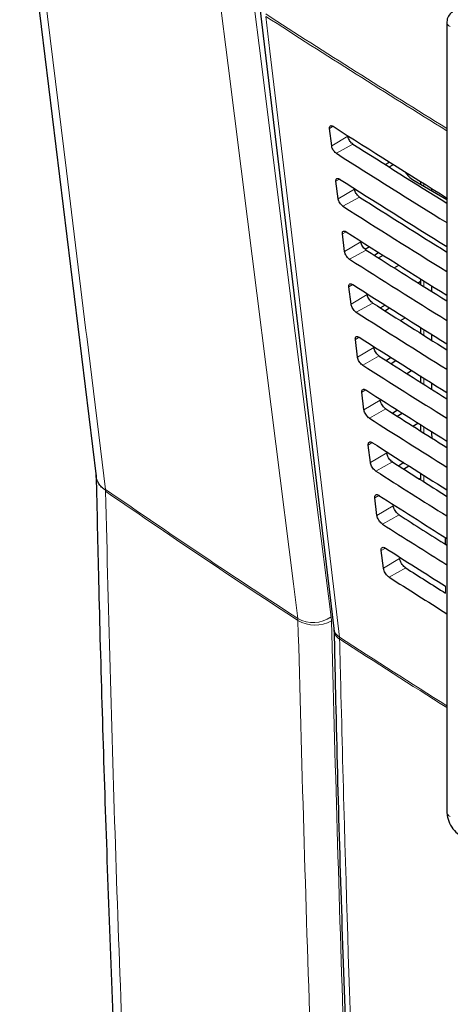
# Paper-space layout 'Blatt2' of a CAD drawing. Header units: millimetres. Extents: x 5 to 418, y 2 to 292.
# Tile 10 of 54: x 91 to 103, y 178 to 206. Entities that reach past the tile are written whole.
import ezdxf

# ---------------------------------------------------------------- set-up
doc = ezdxf.new("R2010")
doc.units = ezdxf.units.MM

psp = doc.layouts.new('Blatt2')

# ---------------------------------------------------------------- linework, layer by layer
at = {"color": 7, "linetype": 'Continuous', "lineweight": 25}
for p, q in [((97.809, 206.803), (99.934, 188.905)), ((103.196, 206.395), (103.196, 183.622)), ((99.875, 202.82), (99.813, 203.327)), ((101.416, 202.285), (101.539, 202.356)), ((101.528, 202.214), (101.652, 202.285)), ((102.034, 202.009), (102.063, 202.027)), ((100.061, 201.298), (99.999, 201.805)), ((102.248, 201.827), (103.196, 201.279)), ((102.433, 201.796), (102.433, 201.72)), ((102.756, 201.594), (102.756, 201.533)), ((100.247, 199.776), (100.185, 200.283)), ((100.841, 199.84), (100.965, 199.917)), ((101.233, 199.747), (101.109, 199.665)), ((101.226, 199.591), (101.354, 199.671)), ((101.677, 199.306), (101.806, 199.386)), ((102.433, 198.992), (102.433, 198.829)), ((100.434, 198.255), (100.372, 198.762)), ((102.433, 198.909), (102.371, 198.868)), ((102.756, 198.79), (102.756, 198.626)), ((101.412, 198.233), (101.284, 198.148)), ((101.406, 198.07), (101.539, 198.153)), ((101.857, 197.784), (101.991, 197.868)), ((102.433, 197.59), (102.433, 197.421)), ((102.756, 197.387), (102.756, 197.218)), ((100.62, 196.733), (100.558, 197.24)), ((101.592, 196.719), (101.458, 196.63)), ((101.587, 196.549), (101.725, 196.635)), ((102.037, 196.263), (102.177, 196.349)), ((102.433, 196.189), (102.433, 196.014)), ((102.756, 195.986), (102.756, 195.81)), ((100.806, 195.211), (100.744, 195.718)), ((101.771, 195.205), (101.633, 195.113)), ((101.767, 195.028), (101.911, 195.117)), ((102.218, 194.742), (102.362, 194.831)), ((102.433, 194.787), (102.433, 194.606)), ((102.756, 194.584), (102.756, 194.538)), ((102.756, 194.538), (102.763, 194.397)), ((100.993, 193.689), (100.931, 194.197)), ((101.951, 193.691), (101.807, 193.595)), ((101.947, 193.506), (102.096, 193.599)), ((102.433, 193.386), (102.433, 193.199)), ((102.398, 193.221), (102.433, 193.242)), ((101.179, 192.168), (101.117, 192.675)), ((103.145, 191.536), (103.145, 191.341)), ((101.365, 190.646), (101.303, 191.153))]:
    psp.add_line(p, q, dxfattribs=at)
at = {"color": 7, "linetype": 'Continuous', "lineweight": 18}
for p, q in [((99.913, 203.387), (99.813, 203.327)), ((100.343, 203.1), (99.875, 202.82)), ((100.489, 202.873), (100.011, 202.607)), ((100.102, 201.866), (99.999, 201.805)), ((100.529, 201.578), (100.061, 201.298)), ((102.53, 201.735), (102.53, 201.664)), ((100.679, 201.346), (100.201, 201.08)), ((100.291, 200.346), (100.185, 200.283)), ((100.716, 200.056), (100.247, 199.776)), ((100.869, 199.818), (100.391, 199.552)), ((100.48, 198.826), (100.372, 198.762)), ((102.53, 198.931), (102.53, 198.768)), ((100.902, 198.534), (100.434, 198.255)), ((101.059, 198.291), (100.581, 198.025)), ((100.668, 197.306), (100.558, 197.24)), ((102.53, 197.529), (102.53, 197.36)), ((101.088, 197.013), (100.62, 196.733)), ((101.248, 196.764), (100.771, 196.498)), ((102.53, 196.127), (102.53, 195.952)), ((100.857, 195.786), (100.744, 195.718)), ((101.275, 195.491), (100.806, 195.211)), ((101.438, 195.237), (100.961, 194.971)), ((102.53, 194.726), (102.53, 194.544)), ((102.756, 194.538), (102.793, 194.561)), ((101.046, 194.266), (100.931, 194.197)), ((101.461, 193.969), (100.993, 193.689)), ((101.628, 193.709), (101.151, 193.443)), ((102.53, 193.325), (102.53, 193.137)), ((93.353, 192.919), (93.355, 192.892)), ((93.356, 192.864), (93.355, 192.893)), ((101.235, 192.746), (101.117, 192.675)), ((101.647, 192.448), (101.179, 192.168)), ((101.818, 192.182), (101.341, 191.916)), ((103.194, 191.506), (103.194, 191.311)), ((101.424, 191.226), (101.303, 191.153)), ((101.834, 190.926), (101.365, 190.646)), ((102.008, 190.655), (101.531, 190.389)), ((103.157, 189.927), (103.157, 190.128)), ((98.899, 189.192), (98.903, 189.136)), ((99.866, 189.127), (99.858, 189.239)), ((100.105, 188.603), (100.102, 188.657))]:
    psp.add_line(p, q, dxfattribs=at)
at = {"color": 7, "linetype": 'Continuous', "lineweight": 25, "flags": 128}
psp.add_lwpolyline([(90.883, 211.297), (91.181, 208.869), (93.086, 193.293)], dxfattribs=at)
at = {"color": 7, "linetype": 'Continuous', "lineweight": 18, "flags": 128}
for points in [[(91.157, 210.866), (91.368, 209.139), (92.229, 202.101), (92.793, 197.497), (92.814, 197.322), (93.353, 192.919)], [(97.59, 207.235), (97.848, 205.186), (98.712, 198.334), (99.288, 193.766), (99.858, 189.239)], [(98.899, 189.192), (98.772, 190.2), (98.264, 194.233), (97.448, 200.71), (96.889, 205.139), (96.631, 207.187)], [(97.977, 206.555), (98.096, 205.552), (98.572, 201.542), (100.102, 188.657)]]:
    psp.add_lwpolyline(points, dxfattribs=at)
at = {"color": 7, "linetype": 'Continuous', "lineweight": 25}
psp.add_arc((103.529, 206.395), 0.333, 120.8709, 180, dxfattribs=at)
at = {"color": 7, "linetype": 'Continuous', "lineweight": 18}
for centre, radius, start, end in [((257.26, 452.77), 293.189, 237.09208, 238.29968), ((257.26, 452.694), 293.181, 237.09207, 238.2987), ((103.36, 206.41), 0.165, 185.0787, 246.2415), ((99.34, 189.992), 0.913, 241.1375, 304.5328), ((99.393, 190.001), 0.994, 240.5096, 298.465), ((100.279, 188.959), 0.35, 188.8721, 239.5969), ((100.259, 188.887), 0.324, 184.064, 241.5526), ((256.79, 430.253), 287.958, 237.03446, 237.76528), ((256.706, 430.061), 287.795, 237.03406, 237.76451), ((103.356, 183.634), 0.16, 184.1293, 247.1908)]:
    psp.add_arc(centre, radius, start, end, dxfattribs=at)
at = {"color": 7, "linetype": 'Continuous', "lineweight": 25}
for centre, major_axis, ratio, start_param, end_param in [((347.282, 337.468), (333.724, 5.135), 0.587275, 3.868493, 3.883113), ((346.184, 326.522), (331.364, -4.923), 0.567125, 3.885601, 3.897695), ((346.183, 326.521), (332.036, -4.933), 0.567125, 3.885702, 3.899882), ((347.282, 335.834), (333.457, 5.131), 0.587275, 3.868453, 3.882164), ((102.955, 202.221), (1, -0.015), 0.567125, 3.439115, 3.935417), ((346.184, 324.889), (331.096, -4.919), 0.567125, 3.885561, 3.896821), ((346.183, 324.888), (331.769, -4.929), 0.567125, 3.885662, 3.899014), ((347.281, 334.201), (333.189, 5.127), 0.587275, 3.868413, 3.881303), ((346.185, 323.256), (330.829, -4.915), 0.567125, 3.88552, 3.895945), ((346.183, 323.255), (331.501, -4.925), 0.567125, 3.885622, 3.898143), ((347.281, 332.568), (332.922, 5.123), 0.587275, 3.868373, 3.880439), ((346.185, 321.623), (330.561, -4.911), 0.567125, 3.88548, 3.895066), ((346.184, 321.623), (331.234, -4.921), 0.567125, 3.885581, 3.89727), ((347.28, 330.934), (332.654, 5.119), 0.587275, 3.868333, 3.879574), ((346.185, 319.99), (330.294, -4.907), 0.567125, 3.885439, 3.894186), ((346.184, 319.99), (330.966, -4.917), 0.567125, 3.885541, 3.896395), ((347.28, 329.301), (332.386, 5.115), 0.587275, 3.868293, 3.878706), ((346.186, 318.358), (330.026, -4.903), 0.567125, 3.885399, 3.893303), ((346.185, 318.357), (330.699, -4.913), 0.567125, 3.885501, 3.895518), ((347.279, 327.668), (332.119, 5.111), 0.587275, 3.868253, 3.877836), ((346.186, 316.725), (329.758, -4.899), 0.567125, 3.885358, 3.892417), ((346.185, 316.724), (330.431, -4.909), 0.567125, 3.88546, 3.894638), ((347.279, 326.034), (331.851, 5.106), 0.587275, 3.868213, 3.876956), ((346.187, 315.092), (329.491, -4.895), 0.567125, 3.885318, 3.891522), ((346.186, 315.091), (330.163, -4.905), 0.567125, 3.88542, 3.893756), ((347.279, 324.401), (331.584, 5.102), 0.587275, 3.868173, 3.875914), ((346.187, 313.459), (329.223, -4.891), 0.567125, 3.885277, 3.890463), ((346.186, 313.458), (329.896, -4.901), 0.567125, 3.885379, 3.892872)]:
    psp.add_ellipse(centre, major_axis=major_axis, ratio=ratio, start_param=start_param, end_param=end_param, dxfattribs=at)
at = {"color": 7, "linetype": 'Continuous', "lineweight": 18}
for points, knots in [([(97.513, 211.261), (98.409, 210.684), (100.202, 209.529), (102.937, 207.821), (105.705, 206.128), (108.551, 204.431), (111.475, 202.728), (114.478, 201.022), (117.52, 199.337), (121.129, 197.383), (123.763, 196.015), (125.352, 195.189)], [0, 0, 0, 0, 0.102353, 0.204722, 0.307135, 0.409563, 0.516471, 0.623396, 0.730373, 0.837366, 1, 1, 1, 1]), ([(93.353, 192.919), (94.342, 192.242), (96.17, 190.989), (98.041, 189.758), (98.899, 189.192)], [0, 0, 0, 0, 0.540801, 1, 1, 1, 1]), ([(93.356, 192.864), (93.449, 189.234), (93.635, 181.973), (94.088, 171.156), (94.672, 160.386), (95.4, 149.673), (96.269, 139.058), (97.374, 127.386), (98.311, 119.342), (98.845, 114.754)], [0, 0, 0, 0, 0.13542, 0.27084, 0.407692, 0.544545, 0.681438, 0.818332, 1, 1, 1, 1]), ([(98.903, 189.136), (98.045, 189.702), (96.174, 190.934), (94.345, 192.186), (93.356, 192.864)], [0, 0, 0, 0, 0.459077, 1, 1, 1, 1]), ([(100.33, 155.972), (100.121, 159.47), (99.702, 166.468), (99.217, 177.518), (99.012, 185.111), (98.903, 189.136)], [0, 0, 0, 0, 0.319671, 0.639406, 1, 1, 1, 1]), ([(99.866, 189.127), (99.975, 185.106), (100.179, 177.519), (100.664, 166.476), (101.083, 159.483), (101.292, 155.987)], [0, 0, 0, 0, 0.360594, 0.680264, 1, 1, 1, 1]), ([(100.105, 188.603), (100.113, 188.245), (100.155, 186.458), (100.352, 178.967), (100.737, 168.346), (101.229, 159.255), (101.418, 155.765)], [0, 0, 0, 0, 0.032288, 0.161438, 0.678067, 1, 1, 1, 1])]:
    psp.add_open_spline(points, degree=3, knots=knots, dxfattribs=at)
at = {"color": 7, "linetype": 'Continuous', "lineweight": 25}
for points, knots in [([(97.658, 210.962), (98.347, 210.513), (100.27, 209.261), (103.585, 207.195), (107.598, 204.764), (111.771, 202.326), (116.017, 199.929), (120.17, 197.666), (123.34, 195.991), (125.077, 195.106), (125.5, 194.89)], [0, 0, 0, 0, 0.079167, 0.220979, 0.371612, 0.522329, 0.673084, 0.823745, 0.956982, 1, 1, 1, 1]), ([(99.813, 203.327), (99.812, 203.333), (99.81, 203.353), (99.816, 203.382), (99.836, 203.404), (99.867, 203.407), (99.895, 203.397), (99.912, 203.387), (99.915, 203.385)], [0, 0, 0, 0, 0.0850535, 0.3019905, 0.5196115, 0.7367694, 0.9522337, 1, 1, 1, 1]), ([(100.489, 202.873), (100.483, 202.877), (100.462, 202.891), (100.427, 202.925), (100.389, 202.976), (100.36, 203.032), (100.347, 203.074), (100.344, 203.095), (100.343, 203.1)], [0, 0, 0, 0, 0.090146, 0.302268, 0.513764, 0.725705, 0.93926, 1, 1, 1, 1]), ([(100.011, 202.607), (100.006, 202.611), (99.988, 202.623), (99.955, 202.654), (99.919, 202.702), (99.891, 202.754), (99.878, 202.794), (99.875, 202.815), (99.875, 202.82)], [0, 0, 0, 0, 0.081983, 0.294147, 0.505651, 0.717552, 0.931033, 1, 1, 1, 1]), ([(99.999, 201.805), (99.998, 201.811), (99.997, 201.833), (100.003, 201.862), (100.023, 201.884), (100.055, 201.888), (100.084, 201.877), (100.101, 201.867), (100.104, 201.865)], [0, 0, 0, 0, 0.088537, 0.305494, 0.523121, 0.740262, 0.955696, 1, 1, 1, 1]), ([(100.679, 201.346), (100.672, 201.35), (100.651, 201.364), (100.615, 201.399), (100.576, 201.452), (100.546, 201.51), (100.533, 201.552), (100.53, 201.573), (100.529, 201.578)], [0, 0, 0, 0, 0.093114, 0.305221, 0.516715, 0.728672, 0.942253, 1, 1, 1, 1]), ([(100.201, 201.08), (100.196, 201.084), (100.177, 201.097), (100.143, 201.129), (100.106, 201.178), (100.078, 201.232), (100.065, 201.273), (100.062, 201.293), (100.061, 201.298)], [0, 0, 0, 0, 0.085359, 0.297505, 0.509006, 0.720923, 0.934434, 1, 1, 1, 1]), ([(100.185, 200.283), (100.185, 200.29), (100.183, 200.312), (100.189, 200.343), (100.211, 200.365), (100.244, 200.368), (100.273, 200.357), (100.29, 200.347), (100.293, 200.345)], [0, 0, 0, 0, 0.091841, 0.308817, 0.526449, 0.743575, 0.95898, 1, 1, 1, 1]), ([(100.869, 199.818), (100.862, 199.823), (100.84, 199.838), (100.803, 199.874), (100.763, 199.928), (100.733, 199.987), (100.719, 200.03), (100.716, 200.052), (100.716, 200.056)], [0, 0, 0, 0, 0.0959399, 0.3080339, 0.5195263, 0.7314979, 0.9451049, 1, 1, 1, 1]), ([(100.391, 199.552), (100.385, 199.556), (100.365, 199.57), (100.331, 199.603), (100.293, 199.654), (100.264, 199.709), (100.251, 199.751), (100.248, 199.772), (100.247, 199.776)], [0, 0, 0, 0, 0.088564, 0.300693, 0.512191, 0.724124, 0.937664, 1, 1, 1, 1]), ([(100.372, 198.762), (100.371, 198.769), (100.369, 198.792), (100.376, 198.823), (100.398, 198.845), (100.432, 198.848), (100.462, 198.837), (100.479, 198.826), (100.482, 198.825)], [0, 0, 0, 0, 0.0949792, 0.3119739, 0.5296104, 0.7467217, 0.9620986, 1, 1, 1, 1]), ([(101.059, 198.291), (101.051, 198.296), (101.029, 198.311), (100.991, 198.349), (100.95, 198.404), (100.919, 198.465), (100.906, 198.508), (100.903, 198.53), (100.902, 198.534)], [0, 0, 0, 0, 0.098634, 0.310715, 0.522207, 0.734193, 0.947825, 1, 1, 1, 1]), ([(100.581, 198.025), (100.575, 198.029), (100.554, 198.044), (100.519, 198.078), (100.48, 198.13), (100.451, 198.187), (100.437, 198.229), (100.434, 198.25), (100.434, 198.255)], [0, 0, 0, 0, 0.091609, 0.303723, 0.515218, 0.727167, 0.940735, 1, 1, 1, 1]), ([(100.558, 197.24), (100.557, 197.247), (100.555, 197.271), (100.563, 197.303), (100.585, 197.326), (100.62, 197.329), (100.651, 197.317), (100.668, 197.306), (100.671, 197.305)], [0, 0, 0, 0, 0.097964, 0.314976, 0.532617, 0.749714, 0.965065, 1, 1, 1, 1]), ([(101.248, 196.764), (101.241, 196.769), (101.218, 196.785), (101.179, 196.824), (101.137, 196.88), (101.106, 196.942), (101.092, 196.987), (101.089, 197.009), (101.088, 197.013)], [0, 0, 0, 0, 0.101205, 0.313275, 0.524765, 0.736765, 0.950421, 1, 1, 1, 1]), ([(100.771, 196.498), (100.765, 196.502), (100.743, 196.517), (100.707, 196.553), (100.667, 196.606), (100.637, 196.664), (100.624, 196.707), (100.621, 196.728), (100.62, 196.733)], [0, 0, 0, 0, 0.094506, 0.306607, 0.5181, 0.730064, 0.943658, 1, 1, 1, 1]), ([(100.744, 195.718), (100.744, 195.726), (100.742, 195.751), (100.749, 195.783), (100.773, 195.806), (100.809, 195.809), (100.84, 195.797), (100.858, 195.786), (100.86, 195.785)], [0, 0, 0, 0, 0.100806, 0.317834, 0.53548, 0.752564, 0.96789, 1, 1, 1, 1]), ([(101.438, 195.237), (101.43, 195.242), (101.407, 195.258), (101.366, 195.298), (101.324, 195.356), (101.292, 195.42), (101.278, 195.465), (101.275, 195.487), (101.275, 195.491)], [0, 0, 0, 0, 0.103661, 0.315721, 0.52721, 0.739224, 0.952903, 1, 1, 1, 1]), ([(100.961, 194.971), (100.954, 194.975), (100.932, 194.991), (100.894, 195.027), (100.854, 195.082), (100.823, 195.142), (100.81, 195.185), (100.807, 195.207), (100.806, 195.211)], [0, 0, 0, 0, 0.097267, 0.309354, 0.520846, 0.732825, 0.946444, 1, 1, 1, 1]), ([(100.931, 194.197), (100.93, 194.205), (100.928, 194.23), (100.936, 194.264), (100.96, 194.287), (100.997, 194.289), (101.029, 194.277), (101.047, 194.266), (101.049, 194.264)], [0, 0, 0, 0, 0.103516, 0.32056, 0.538209, 0.75528, 0.970583, 1, 1, 1, 1]), ([(101.628, 193.709), (101.62, 193.715), (101.595, 193.732), (101.554, 193.773), (101.511, 193.832), (101.478, 193.897), (101.465, 193.943), (101.462, 193.965), (101.461, 193.969)], [0, 0, 0, 0, 0.10601, 0.31806, 0.52955, 0.741577, 0.955277, 1, 1, 1, 1]), ([(101.151, 193.443), (101.144, 193.448), (101.121, 193.464), (101.082, 193.502), (101.041, 193.558), (101.01, 193.619), (100.996, 193.663), (100.993, 193.685), (100.993, 193.689)], [0, 0, 0, 0, 0.0999, 0.311976, 0.523466, 0.735459, 0.949103, 1, 1, 1, 1]), ([(93.355, 192.893), (93.316, 192.923), (93.237, 192.985), (93.153, 193.092), (93.101, 193.208), (93.079, 193.292), (93.084, 193.337), (93.084, 193.34)], [0, 0, 0, 0, 0.2418756, 0.4907707, 0.7326448, 0.9815228, 1, 1, 1, 1]), ([(93.087, 193.34), (93.109, 192.32), (93.185, 188.768), (93.377, 182.565), (93.679, 174.772), (94.063, 166.914), (94.517, 159.126), (95.045, 151.384), (95.646, 143.68), (96.321, 136.029), (97.035, 128.743), (97.793, 121.792), (98.318, 117.39), (98.582, 115.174)], [0, 0, 0, 0, 0.037924, 0.132131, 0.231979, 0.330847, 0.429396, 0.528403, 0.627406, 0.726408, 0.825418, 0.912117, 1, 1, 1, 1]), ([(101.117, 192.675), (101.116, 192.683), (101.114, 192.71), (101.123, 192.744), (101.148, 192.767), (101.185, 192.77), (101.218, 192.757), (101.236, 192.745), (101.238, 192.744)], [0, 0, 0, 0, 0.106103, 0.323161, 0.540814, 0.757873, 0.973154, 1, 1, 1, 1]), ([(101.818, 192.182), (101.81, 192.188), (101.784, 192.205), (101.742, 192.248), (101.698, 192.309), (101.665, 192.374), (101.651, 192.421), (101.648, 192.444), (101.647, 192.448)], [0, 0, 0, 0, 0.108259, 0.3203, 0.531789, 0.743829, 0.957551, 1, 1, 1, 1]), ([(101.341, 191.916), (101.333, 191.921), (101.31, 191.938), (101.27, 191.977), (101.228, 192.034), (101.196, 192.097), (101.183, 192.141), (101.18, 192.164), (101.179, 192.168)], [0, 0, 0, 0, 0.102414, 0.314479, 0.525969, 0.737976, 0.951642, 1, 1, 1, 1]), ([(101.303, 191.153), (101.302, 191.162), (101.3, 191.189), (101.309, 191.224), (101.335, 191.248), (101.374, 191.25), (101.407, 191.237), (101.425, 191.225), (101.427, 191.224)], [0, 0, 0, 0, 0.108574, 0.325646, 0.543303, 0.76035, 0.97561, 1, 1, 1, 1]), ([(102.008, 190.655), (101.999, 190.661), (101.973, 190.679), (101.93, 190.722), (101.885, 190.785), (101.851, 190.852), (101.837, 190.899), (101.834, 190.922), (101.834, 190.926)], [0, 0, 0, 0, 0.110414, 0.322446, 0.533936, 0.745989, 0.95973, 1, 1, 1, 1]), ([(101.531, 190.389), (101.523, 190.394), (101.499, 190.411), (101.458, 190.451), (101.415, 190.51), (101.383, 190.574), (101.369, 190.62), (101.366, 190.642), (101.365, 190.646)], [0, 0, 0, 0, 0.104817, 0.316872, 0.528361, 0.740382, 0.954071, 1, 1, 1, 1]), ([(99.933, 188.9), (99.934, 188.895), (99.936, 188.882), (99.936, 188.857), (99.936, 188.841)], [0, 0, 0, 0, 0.36939, 1, 1, 1, 1]), ([(99.945, 188.864), (99.959, 188.185), (100.029, 184.706), (100.224, 178.472), (100.537, 170.167), (100.881, 162.683), (101.149, 157.988), (101.261, 156.027)], [0, 0, 0, 0, 0.0612246, 0.3135931, 0.5660969, 0.8186987, 1, 1, 1, 1]), ([(103.196, 183.622), (103.199, 183.571), (103.208, 183.441), (103.293, 183.232), (103.432, 183.04), (103.549, 182.959), (103.598, 182.925)], [0, 0, 0, 0, 0.187821, 0.477899, 0.78076, 1, 1, 1, 1])]:
    psp.add_open_spline(points, degree=3, knots=knots, dxfattribs=at)

doc.saveas('drawing.dxf')
